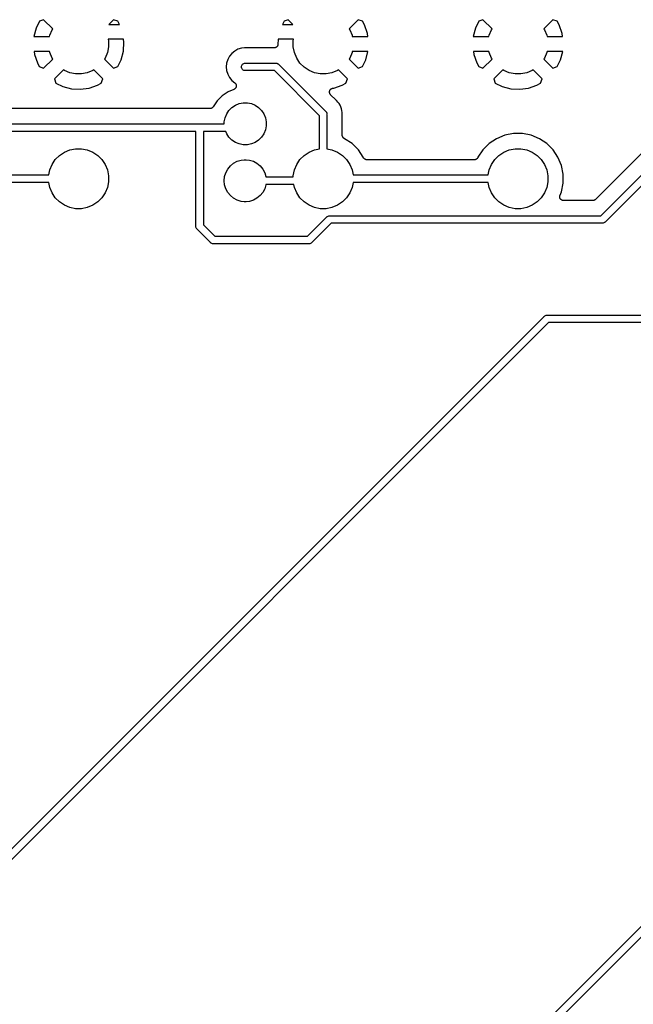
# Model space of a CAD drawing. Extents: x 3.01 to 9.03, y -6.32 to -2.47.
# Tile 12 of 25: x 6.44 to 7.24, y -5.04 to -3.74. Entities that reach past the tile are written whole.
import ezdxf

# ---------------------------------------------------------------- set-up
doc = ezdxf.new("R2010")
doc.units = 0
doc.header["$MEASUREMENT"] = 0
doc.layers.add('BLACK', color=7, linetype='CONTINUOUS')

msp = doc.modelspace()

# ---------------------------------------------------------------- linework, layer by layer
at = {"layer": 'BLACK', "linetype": 'CONTINUOUS'}
for p, q in [((6.4644, -3.74515), (6.45996, -3.75429)), ((6.46992, -3.74315), (6.4644, -3.74515)), ((6.48186, -3.75509), (6.46992, -3.74315)), ((6.56189, -3.74315), (6.55579, -3.74926)), ((6.55579, -3.74926), (6.56968, -3.74926)), ((6.56751, -3.74519), (6.56189, -3.74315)), ((6.56968, -3.74926), (6.56751, -3.74519)), ((6.78598, -3.74515), (6.78398, -3.74926)), ((6.78398, -3.74926), (6.79759, -3.74926)), ((6.79149, -3.74315), (6.78598, -3.74515)), ((6.79759, -3.74926), (6.79149, -3.74315)), ((6.88347, -3.74315), (6.87153, -3.75509)), ((6.88909, -3.74519), (6.88347, -3.74315)), ((6.89166, -3.75), (6.88909, -3.74519)), ((6.89551, -3.76114), (6.89166, -3.75)), ((7.04188, -3.74515), (7.03744, -3.75429)), ((7.0474, -3.74315), (7.04188, -3.74515)), ((7.05934, -3.75509), (7.0474, -3.74315)), ((7.13937, -3.74315), (7.12743, -3.75509)), ((7.14499, -3.74519), (7.13937, -3.74315)), ((7.14756, -3.75), (7.14499, -3.74519)), ((7.15141, -3.76114), (7.14756, -3.75)), ((6.45996, -3.75429), (6.45711, -3.76516)), ((6.45711, -3.76516), (6.47772, -3.76516)), ((6.47772, -3.76516), (6.47805, -3.76352)), ((6.47805, -3.76352), (6.48102, -3.75635)), ((6.48102, -3.75635), (6.48186, -3.75509)), ((6.87153, -3.75509), (6.87237, -3.75635)), ((6.87237, -3.75635), (6.87534, -3.76352)), ((6.87534, -3.76352), (6.87566, -3.76516)), ((6.87566, -3.76516), (6.89606, -3.76516)), ((6.89606, -3.76516), (6.89551, -3.76114)), ((7.03744, -3.75429), (7.03459, -3.76516)), ((7.03459, -3.76516), (7.0552, -3.76516)), ((7.0552, -3.76516), (7.05553, -3.76352)), ((7.05553, -3.76352), (7.0585, -3.75635)), ((7.0585, -3.75635), (7.05934, -3.75509)), ((7.12743, -3.75509), (7.12828, -3.75635)), ((7.12828, -3.75635), (7.13124, -3.76352)), ((7.13124, -3.76352), (7.13157, -3.76516)), ((7.13157, -3.76516), (7.15196, -3.76516)), ((7.15196, -3.76516), (7.15141, -3.76114)), ((6.55484, -3.76894), (6.55528, -3.77112)), ((6.575, -3.76894), (6.55484, -3.76894)), ((6.55528, -3.77112), (6.55528, -3.77888)), ((6.57482, -3.7844), (6.57552, -3.77273)), ((6.57552, -3.77273), (6.575, -3.76894)), ((6.77671, -3.77858), (6.7765, -3.77882)), ((6.77693, -3.77834), (6.77671, -3.77858)), ((6.77702, -3.7782), (6.77693, -3.77834)), ((6.77712, -3.77807), (6.77702, -3.7782)), ((6.77728, -3.77779), (6.77712, -3.77807)), ((6.77745, -3.77752), (6.77728, -3.77779)), ((6.77751, -3.77736), (6.77745, -3.77752)), ((6.77759, -3.77721), (6.77751, -3.77736)), ((6.77768, -3.77691), (6.77759, -3.77721)), ((6.7778, -3.77661), (6.77768, -3.77691)), ((6.77783, -3.77644), (6.7778, -3.77661)), ((6.77788, -3.77628), (6.77783, -3.77644)), ((6.77791, -3.77596), (6.77788, -3.77628)), ((6.77796, -3.77565), (6.77791, -3.77596)), ((6.77797, -3.77558), (6.77796, -3.77565)), ((6.77837, -3.76894), (6.77797, -3.77558)), ((6.79854, -3.76894), (6.77837, -3.76894)), ((6.79811, -3.77112), (6.79854, -3.76894)), ((6.79811, -3.77888), (6.79811, -3.77112)), ((6.45733, -3.78484), (6.45788, -3.78886)), ((6.47772, -3.78484), (6.45733, -3.78484)), ((6.45788, -3.78886), (6.46173, -3.8)), ((6.47805, -3.78648), (6.47772, -3.78484)), ((6.48102, -3.79365), (6.47805, -3.78648)), ((6.55376, -3.78648), (6.55079, -3.79365)), ((6.55528, -3.77888), (6.55376, -3.78648)), ((6.57185, -3.79571), (6.57482, -3.7844)), ((6.71418, -3.79128), (6.71186, -3.79561)), ((6.71729, -3.78749), (6.71418, -3.79128)), ((6.72109, -3.78438), (6.71729, -3.78749)), ((6.72542, -3.78206), (6.72109, -3.78438)), ((6.73011, -3.78064), (6.72542, -3.78206)), ((6.73378, -3.78028), (6.73011, -3.78064)), ((6.77298, -3.78028), (6.73378, -3.78028)), ((6.7733, -3.78024), (6.77298, -3.78028)), ((6.77362, -3.78023), (6.7733, -3.78024)), ((6.77378, -3.7802), (6.77362, -3.78023)), ((6.77395, -3.78018), (6.77378, -3.7802)), ((6.77426, -3.78009), (6.77395, -3.78018)), ((6.77457, -3.78002), (6.77426, -3.78009)), ((6.77472, -3.77995), (6.77457, -3.78002)), ((6.77488, -3.7799), (6.77472, -3.77995)), ((6.77517, -3.77975), (6.77488, -3.7799)), ((6.77546, -3.77962), (6.77517, -3.77975)), ((6.7756, -3.77952), (6.77546, -3.77962)), ((6.77574, -3.77944), (6.7756, -3.77952)), ((6.77599, -3.77924), (6.77574, -3.77944)), ((6.77625, -3.77905), (6.77599, -3.77924)), ((6.77637, -3.77893), (6.77625, -3.77905)), ((6.7765, -3.77882), (6.77637, -3.77893)), ((6.79962, -3.78648), (6.79811, -3.77888)), ((6.80259, -3.79365), (6.79962, -3.78648)), ((6.87534, -3.78648), (6.87237, -3.79365)), ((6.87566, -3.78484), (6.87534, -3.78648)), ((6.89628, -3.78484), (6.87566, -3.78484)), ((6.89343, -3.79571), (6.89628, -3.78484)), ((7.03481, -3.78484), (7.03536, -3.78886)), ((7.0552, -3.78484), (7.03481, -3.78484)), ((7.03536, -3.78886), (7.03921, -3.8)), ((7.05553, -3.78648), (7.0552, -3.78484)), ((7.0585, -3.79365), (7.05553, -3.78648)), ((7.13124, -3.78648), (7.12828, -3.79365)), ((7.13157, -3.78484), (7.13124, -3.78648)), ((7.15218, -3.78484), (7.13157, -3.78484)), ((7.14933, -3.79571), (7.15218, -3.78484)), ((6.46173, -3.8), (6.4643, -3.80481)), ((6.46992, -3.80685), (6.48186, -3.79491)), ((6.48186, -3.79491), (6.48102, -3.79365)), ((6.55079, -3.79365), (6.54995, -3.79491)), ((6.54995, -3.79491), (6.56189, -3.80685)), ((6.56741, -3.80485), (6.57185, -3.79571)), ((6.71044, -3.80031), (6.70996, -3.8052)), ((6.71186, -3.79561), (6.71044, -3.80031)), ((6.73005, -3.8052), (6.73015, -3.80423)), ((6.73015, -3.80423), (6.73043, -3.8033)), ((6.73043, -3.8033), (6.73089, -3.80245)), ((6.73089, -3.80245), (6.7315, -3.8017)), ((6.7315, -3.8017), (6.73225, -3.80109)), ((6.73225, -3.80109), (6.73311, -3.80063)), ((6.73311, -3.80063), (6.73404, -3.80035)), ((6.73404, -3.80035), (6.73476, -3.80028)), ((6.73476, -3.80028), (6.77511, -3.80028)), ((6.77511, -3.80028), (6.77535, -3.80025)), ((6.77535, -3.80025), (6.7756, -3.80028)), ((6.7756, -3.80028), (6.7756, -3.80028)), ((6.7756, -3.80028), (6.77605, -3.80032)), ((6.77605, -3.80032), (6.77632, -3.80035)), ((6.77632, -3.80035), (6.77632, -3.80035)), ((6.77632, -3.80035), (6.77632, -3.80035)), ((6.77632, -3.80035), (6.77708, -3.80058)), ((6.77708, -3.80058), (6.77725, -3.80063)), ((6.77725, -3.80063), (6.77725, -3.80063)), ((6.77725, -3.80063), (6.77725, -3.80063)), ((6.77725, -3.80063), (6.77786, -3.80096)), ((6.77786, -3.80096), (6.7781, -3.80108)), ((6.7781, -3.80108), (6.7781, -3.80109)), ((6.7781, -3.80109), (6.7781, -3.80109)), ((6.7781, -3.80109), (6.77848, -3.8014)), ((6.77848, -3.8014), (6.77866, -3.80155)), ((6.77866, -3.80155), (6.77866, -3.80155)), ((6.77866, -3.80155), (6.77885, -3.8017)), ((6.77885, -3.8017), (6.779, -3.80189)), ((6.779, -3.80189), (6.84079, -3.86366)), ((6.8069, -3.8001), (6.80259, -3.79365)), ((6.81238, -3.80558), (6.8069, -3.8001)), ((6.87237, -3.79365), (6.87153, -3.79491)), ((6.87153, -3.79491), (6.88347, -3.80685)), ((6.88898, -3.80485), (6.89343, -3.79571)), ((7.03921, -3.8), (7.04178, -3.80481)), ((7.0474, -3.80685), (7.05934, -3.79491)), ((7.05934, -3.79491), (7.0585, -3.79365)), ((7.12828, -3.79365), (7.12743, -3.79491)), ((7.12743, -3.79491), (7.13937, -3.80685)), ((7.14489, -3.80485), (7.14933, -3.79571)), ((6.4643, -3.80481), (6.46992, -3.80685)), ((6.496, -3.80905), (6.48406, -3.82099)), ((6.49726, -3.80989), (6.496, -3.80905)), ((6.50442, -3.81286), (6.49726, -3.80989)), ((6.51203, -3.81437), (6.50442, -3.81286)), ((6.51978, -3.81437), (6.51203, -3.81437)), ((6.52739, -3.81286), (6.51978, -3.81437)), ((6.53455, -3.80989), (6.52739, -3.81286)), ((6.53581, -3.80905), (6.53455, -3.80989)), ((6.54775, -3.82099), (6.53581, -3.80905)), ((6.56189, -3.80685), (6.56741, -3.80485)), ((6.70996, -3.8052), (6.71044, -3.81008)), ((6.71044, -3.81008), (6.71186, -3.81478)), ((6.71186, -3.81478), (6.71418, -3.81911)), ((6.73015, -3.80616), (6.73005, -3.8052)), ((6.73043, -3.80709), (6.73015, -3.80616)), ((6.73089, -3.80794), (6.73043, -3.80709)), ((6.7315, -3.80869), (6.73089, -3.80794)), ((6.73225, -3.80931), (6.7315, -3.80869)), ((6.73311, -3.80977), (6.73225, -3.80931)), ((6.73404, -3.81005), (6.73311, -3.80977)), ((6.73476, -3.81012), (6.73404, -3.81005)), ((6.77332, -3.81012), (6.73476, -3.81012)), ((6.83256, -3.86935), (6.77332, -3.81012)), ((6.81883, -3.80989), (6.81238, -3.80558)), ((6.826, -3.81286), (6.81883, -3.80989)), ((6.8336, -3.81437), (6.826, -3.81286)), ((6.84136, -3.81437), (6.8336, -3.81437)), ((6.84896, -3.81286), (6.84136, -3.81437)), ((6.85613, -3.80989), (6.84896, -3.81286)), ((6.85739, -3.80905), (6.85613, -3.80989)), ((6.86933, -3.82099), (6.85739, -3.80905)), ((6.88347, -3.80685), (6.88898, -3.80485)), ((7.04178, -3.80481), (7.0474, -3.80685)), ((7.07348, -3.80905), (7.06154, -3.82099)), ((7.07474, -3.80989), (7.07348, -3.80905)), ((7.0819, -3.81286), (7.07474, -3.80989)), ((7.08951, -3.81437), (7.0819, -3.81286)), ((7.09726, -3.81437), (7.08951, -3.81437)), ((7.10487, -3.81286), (7.09726, -3.81437)), ((7.11203, -3.80989), (7.10487, -3.81286)), ((7.11329, -3.80905), (7.11203, -3.80989)), ((7.12523, -3.82099), (7.11329, -3.80905)), ((7.13937, -3.80685), (7.14489, -3.80485)), ((6.48406, -3.82099), (6.48606, -3.8265)), ((6.48606, -3.8265), (6.49519, -3.83095)), ((6.52976, -3.83303), (6.54091, -3.82917)), ((6.54091, -3.82917), (6.54572, -3.82661)), ((6.54572, -3.82661), (6.54775, -3.82099)), ((6.71418, -3.81911), (6.71729, -3.8229)), ((6.71729, -3.8229), (6.72133, -3.82622)), ((6.72133, -3.82622), (6.72139, -3.82626)), ((6.72139, -3.82626), (6.72155, -3.82643)), ((6.72155, -3.82643), (6.72173, -3.82658)), ((6.72173, -3.82658), (6.72189, -3.82678)), ((6.72189, -3.82678), (6.72207, -3.82696)), ((6.72207, -3.82696), (6.72219, -3.82716)), ((6.72219, -3.82716), (6.72234, -3.82734)), ((6.72234, -3.82734), (6.72246, -3.82757)), ((6.72246, -3.82757), (6.7226, -3.82778)), ((6.7226, -3.82778), (6.72269, -3.828)), ((6.72269, -3.828), (6.72279, -3.8282)), ((6.72279, -3.8282), (6.72287, -3.82845)), ((6.72287, -3.82845), (6.72296, -3.82869)), ((6.72296, -3.82869), (6.72301, -3.82892)), ((6.72301, -3.82892), (6.72307, -3.82914)), ((6.72307, -3.82914), (6.72309, -3.82939)), ((6.72309, -3.82939), (6.72314, -3.82965)), ((6.72314, -3.83037), (6.72313, -3.83062)), ((6.72314, -3.82965), (6.72314, -3.82988)), ((6.72314, -3.82988), (6.72316, -3.83011)), ((6.72316, -3.83011), (6.72314, -3.83037)), ((6.85134, -3.83303), (6.86248, -3.82917)), ((6.86248, -3.82917), (6.86729, -3.82661)), ((6.86729, -3.82661), (6.86933, -3.82099)), ((7.06154, -3.82099), (7.06354, -3.8265)), ((7.06354, -3.8265), (7.07267, -3.83095)), ((7.10725, -3.83303), (7.11839, -3.82917)), ((7.11839, -3.82917), (7.1232, -3.82661)), ((7.1232, -3.82661), (7.12523, -3.82099)), ((6.49519, -3.83095), (6.5065, -3.83391)), ((6.5065, -3.83391), (6.51818, -3.83461)), ((6.51818, -3.83461), (6.52976, -3.83303)), ((6.70468, -3.84306), (6.69806, -3.84968)), ((6.71247, -3.83785), (6.70468, -3.84306)), ((6.72007, -3.8347), (6.71247, -3.83785)), ((6.72028, -3.8346), (6.72007, -3.8347)), ((6.7205, -3.83451), (6.72028, -3.8346)), ((6.72071, -3.83437), (6.7205, -3.83451)), ((6.72094, -3.83425), (6.72071, -3.83437)), ((6.72112, -3.8341), (6.72094, -3.83425)), ((6.72131, -3.83397), (6.72112, -3.8341)), ((6.72149, -3.83379), (6.72131, -3.83397)), ((6.72169, -3.83363), (6.72149, -3.83379)), ((6.72184, -3.83345), (6.72169, -3.83363)), ((6.722, -3.83328), (6.72184, -3.83345)), ((6.72215, -3.83307), (6.722, -3.83328)), ((6.72231, -3.83287), (6.72215, -3.83307)), ((6.72242, -3.83267), (6.72231, -3.83287)), ((6.72255, -3.83248), (6.72242, -3.83267)), ((6.72265, -3.83224), (6.72255, -3.83248)), ((6.72277, -3.83201), (6.72265, -3.83224)), ((6.72284, -3.83179), (6.72277, -3.83201)), ((6.72293, -3.83158), (6.72284, -3.83179)), ((6.72299, -3.83133), (6.72293, -3.83158)), ((6.72306, -3.83108), (6.72299, -3.83133)), ((6.72309, -3.83085), (6.72306, -3.83108)), ((6.72313, -3.83062), (6.72309, -3.83085)), ((6.84565, -3.83811), (6.84566, -3.83798)), ((6.84568, -3.83846), (6.84565, -3.83811)), ((6.84566, -3.83784), (6.84572, -3.83749)), ((6.84566, -3.83798), (6.84566, -3.83784)), ((6.84569, -3.83881), (6.84568, -3.83846)), ((6.84572, -3.83895), (6.84569, -3.83881)), ((6.84572, -3.83749), (6.84575, -3.83714)), ((6.84573, -3.83909), (6.84572, -3.83895)), ((6.84583, -3.83942), (6.84573, -3.83909)), ((6.84575, -3.83714), (6.8458, -3.83701)), ((6.8458, -3.83701), (6.84582, -3.83687)), ((6.84582, -3.83687), (6.84594, -3.83655)), ((6.84591, -3.83976), (6.84583, -3.83942)), ((6.84597, -3.83989), (6.84591, -3.83976)), ((6.84594, -3.83655), (6.84605, -3.83621)), ((6.84601, -3.84002), (6.84597, -3.83989)), ((6.84617, -3.84033), (6.84601, -3.84002)), ((6.84605, -3.83621), (6.84611, -3.83609)), ((6.84611, -3.83609), (6.84616, -3.83596)), ((6.84616, -3.83596), (6.84635, -3.83566)), ((6.84631, -3.84065), (6.84617, -3.84033)), ((6.84639, -3.84077), (6.84631, -3.84065)), ((6.84635, -3.83566), (6.84651, -3.83536)), ((6.84646, -3.84089), (6.84639, -3.84077)), ((6.84667, -3.84116), (6.84646, -3.84089)), ((6.84651, -3.83536), (6.8466, -3.83525)), ((6.8466, -3.83525), (6.84668, -3.83513)), ((6.84688, -3.84145), (6.84667, -3.84116)), ((6.84668, -3.83513), (6.84692, -3.83487)), ((6.84698, -3.84154), (6.84688, -3.84145)), ((6.84692, -3.83487), (6.84714, -3.83461)), ((6.84707, -3.84165), (6.84698, -3.84154)), ((6.84711, -3.8417), (6.84707, -3.84165)), ((6.85406, -3.84865), (6.84711, -3.8417)), ((6.84714, -3.83461), (6.84725, -3.83452)), ((6.84725, -3.83452), (6.84734, -3.83442)), ((6.84734, -3.83442), (6.84763, -3.83421)), ((6.84763, -3.83421), (6.8479, -3.83399)), ((6.8479, -3.83399), (6.84802, -3.83393)), ((6.84802, -3.83393), (6.84813, -3.83385)), ((6.84813, -3.83385), (6.84845, -3.8337)), ((6.84845, -3.8337), (6.84876, -3.83354)), ((6.84876, -3.83354), (6.84889, -3.8335)), ((6.84889, -3.8335), (6.84902, -3.83344)), ((6.84902, -3.83344), (6.84936, -3.83336)), ((6.84936, -3.83336), (6.84969, -3.83326)), ((6.84969, -3.83326), (6.84983, -3.83325)), ((6.84983, -3.83325), (6.84997, -3.83321)), ((6.84997, -3.83321), (6.85134, -3.83303)), ((7.07267, -3.83095), (7.08398, -3.83391)), ((7.08398, -3.83391), (7.09566, -3.83461)), ((7.09566, -3.83461), (7.10725, -3.83303)), ((6.69806, -3.84968), (6.6926, -3.85786)), ((6.71743, -3.85859), (6.72195, -3.85558)), ((6.72195, -3.85558), (6.72696, -3.8535)), ((6.72696, -3.8535), (6.73229, -3.85244)), ((6.73229, -3.85244), (6.73771, -3.85244)), ((6.73771, -3.85244), (6.74304, -3.8535)), ((6.74304, -3.8535), (6.74805, -3.85558)), ((6.74805, -3.85558), (6.75257, -3.85859)), ((6.85423, -3.84878), (6.85406, -3.84865)), ((6.85437, -3.84893), (6.85423, -3.84878)), ((6.85443, -3.84898), (6.85437, -3.84893)), ((6.85519, -3.8496), (6.85443, -3.84898)), ((6.85662, -3.85135), (6.85519, -3.8496)), ((6.85663, -3.85136), (6.85662, -3.85135)), ((6.8583, -3.8534), (6.85663, -3.85136)), ((6.85951, -3.85565), (6.8583, -3.8534)), ((6.86062, -3.85773), (6.85951, -3.85565)), ((6.85951, -3.85565), (6.85951, -3.85565)), ((6.67353, -3.86008), (6.18322, -3.86008)), ((6.67374, -3.86006), (6.67353, -3.86008)), ((6.67395, -3.86006), (6.67374, -3.86006)), ((6.67402, -3.86005), (6.67395, -3.86006)), ((6.675, -3.85996), (6.67402, -3.86005)), ((6.67598, -3.86005), (6.675, -3.85996)), ((6.67619, -3.86005), (6.67598, -3.86005)), ((6.6764, -3.86008), (6.67619, -3.86005)), ((6.67647, -3.86008), (6.6764, -3.86008)), ((6.68844, -3.86008), (6.67647, -3.86008)), ((6.6889, -3.86003), (6.68844, -3.86008)), ((6.68936, -3.85999), (6.6889, -3.86003)), ((6.68939, -3.85999), (6.68936, -3.85999)), ((6.68941, -3.85998), (6.68939, -3.85999)), ((6.68986, -3.85985), (6.68941, -3.85998)), ((6.6903, -3.85972), (6.68986, -3.85985)), ((6.69032, -3.85971), (6.6903, -3.85972)), ((6.69034, -3.8597), (6.69032, -3.85971)), ((6.69076, -3.85948), (6.69034, -3.8597)), ((6.69117, -3.85927), (6.69076, -3.85948)), ((6.69119, -3.85925), (6.69117, -3.85927)), ((6.69121, -3.85924), (6.69119, -3.85925)), ((6.69157, -3.85895), (6.69121, -3.85924)), ((6.69193, -3.85866), (6.69157, -3.85895)), ((6.69194, -3.85864), (6.69193, -3.85866)), ((6.69196, -3.85863), (6.69194, -3.85864)), ((6.69226, -3.85827), (6.69196, -3.85863)), ((6.69256, -3.85791), (6.69226, -3.85827)), ((6.69258, -3.85788), (6.69256, -3.85791)), ((6.69259, -3.85787), (6.69258, -3.85787)), ((6.69258, -3.85787), (6.69258, -3.85788)), ((6.6926, -3.85786), (6.69259, -3.85787)), ((6.7085, -3.87196), (6.71058, -3.86695)), ((6.71058, -3.86695), (6.71359, -3.86243)), ((6.71359, -3.86243), (6.71743, -3.85859)), ((6.75257, -3.85859), (6.75641, -3.86243)), ((6.75641, -3.86243), (6.75942, -3.86695)), ((6.75942, -3.86695), (6.7615, -3.87196)), ((6.84079, -3.86366), (6.84098, -3.86381)), ((6.84098, -3.86381), (6.8412, -3.86408)), ((6.8412, -3.86408), (6.84159, -3.86456)), ((6.84159, -3.86456), (6.84159, -3.86456)), ((6.84159, -3.86456), (6.84159, -3.86456)), ((6.84159, -3.86456), (6.84182, -3.86498)), ((6.84182, -3.86498), (6.84205, -3.86542)), ((6.84205, -3.86542), (6.84205, -3.86542)), ((6.84205, -3.86542), (6.84205, -3.86542)), ((6.84205, -3.86542), (6.84222, -3.86599)), ((6.84222, -3.86599), (6.84233, -3.86635)), ((6.84233, -3.86635), (6.84233, -3.86635)), ((6.84233, -3.86635), (6.84233, -3.86635)), ((6.84233, -3.86635), (6.8424, -3.86702)), ((6.8424, -3.86702), (6.84243, -3.86731)), ((6.84243, -3.86731), (6.8424, -3.86755)), ((6.8424, -3.86755), (6.8424, -3.913)), ((6.86136, -3.86019), (6.86062, -3.85773)), ((6.86204, -3.86242), (6.86136, -3.86019)), ((6.86136, -3.86019), (6.86136, -3.86019)), ((6.86136, -3.86019), (6.86136, -3.86019)), ((6.86231, -3.86516), (6.86204, -3.86242)), ((6.86252, -3.86731), (6.86231, -3.86516)), ((6.86231, -3.86516), (6.86231, -3.86516)), ((6.8624, -3.86871), (6.86243, -3.8685)), ((6.8624, -3.86878), (6.8624, -3.86871)), ((6.8624, -3.89489), (6.8624, -3.86878)), ((6.86243, -3.86829), (6.86252, -3.86731)), ((6.86243, -3.8685), (6.86243, -3.86829)), ((6.16712, -3.88008), (6.67476, -3.88008)), ((6.67476, -3.88008), (6.675, -3.88005)), ((6.675, -3.88005), (6.67524, -3.88008)), ((6.67524, -3.88008), (6.70744, -3.88008)), ((6.70744, -3.87729), (6.7085, -3.87196)), ((6.70744, -3.88008), (6.70744, -3.87729)), ((6.7615, -3.87196), (6.76256, -3.87729)), ((6.76256, -3.87729), (6.76256, -3.88271)), ((6.83256, -3.913), (6.83256, -3.86935)), ((6.67008, -3.88992), (6.16712, -3.88992)), ((6.67008, -4.01476), (6.67008, -3.88992)), ((6.70928, -3.88992), (6.67992, -3.88992)), ((6.67992, -3.88992), (6.67992, -4.01296)), ((6.71058, -3.89305), (6.70928, -3.88992)), ((6.71359, -3.89757), (6.71058, -3.89305)), ((6.75942, -3.89305), (6.75641, -3.89757)), ((6.7615, -3.88804), (6.75942, -3.89305)), ((6.76256, -3.88271), (6.7615, -3.88804)), ((6.86245, -3.89535), (6.8624, -3.89489)), ((7.07607, -3.89508), (7.06526, -3.89955)), ((7.08754, -3.8928), (7.07607, -3.89508)), ((7.09923, -3.8928), (7.08754, -3.8928)), ((7.1107, -3.89508), (7.09923, -3.8928)), ((7.12151, -3.89955), (7.1107, -3.89508)), ((6.71743, -3.90141), (6.71359, -3.89757)), ((6.72195, -3.90442), (6.71743, -3.90141)), ((6.72696, -3.9065), (6.72195, -3.90442)), ((6.73229, -3.90756), (6.72696, -3.9065)), ((6.73771, -3.90756), (6.73229, -3.90756)), ((6.74304, -3.9065), (6.73771, -3.90756)), ((6.74805, -3.90442), (6.74304, -3.9065)), ((6.75257, -3.90141), (6.74805, -3.90442)), ((6.75641, -3.89757), (6.75257, -3.90141)), ((6.86249, -3.89581), (6.86245, -3.89535)), ((6.86249, -3.89583), (6.86249, -3.89581)), ((6.8625, -3.89586), (6.86249, -3.89583)), ((6.86263, -3.8963), (6.8625, -3.89586)), ((6.86276, -3.89675), (6.86263, -3.8963)), ((6.86277, -3.89677), (6.86276, -3.89675)), ((6.86278, -3.89679), (6.86277, -3.89677)), ((6.863, -3.8972), (6.86278, -3.89679)), ((6.86321, -3.89762), (6.863, -3.8972)), ((6.86323, -3.89763), (6.86321, -3.89762)), ((6.86324, -3.89765), (6.86323, -3.89763)), ((6.86353, -3.89802), (6.86324, -3.89765)), ((6.86382, -3.89838), (6.86353, -3.89802)), ((6.86384, -3.89839), (6.86382, -3.89838)), ((6.86385, -3.89841), (6.86384, -3.89839)), ((6.86421, -3.89871), (6.86385, -3.89841)), ((6.86457, -3.89901), (6.86421, -3.89871)), ((6.86459, -3.89902), (6.86457, -3.89901)), ((6.86461, -3.89903), (6.86459, -3.89902)), ((6.86502, -3.89925), (6.86461, -3.89903)), ((6.86542, -3.89948), (6.86502, -3.89925)), ((6.86546, -3.89949), (6.86542, -3.89948)), ((6.86547, -3.8995), (6.86546, -3.89949)), ((6.86546, -3.89949), (6.86546, -3.89949)), ((6.86549, -3.8995), (6.86547, -3.8995)), ((6.8656, -3.89955), (6.86549, -3.8995)), ((6.87533, -3.90605), (6.8656, -3.89955)), ((6.8836, -3.91432), (6.87533, -3.90605)), ((7.05554, -3.90605), (7.04727, -3.91432)), ((7.06526, -3.89955), (7.05554, -3.90605)), ((7.13123, -3.90605), (7.12151, -3.89955)), ((7.1395, -3.91432), (7.13123, -3.90605)), ((6.49081, -3.92158), (6.49726, -3.91728)), ((6.49726, -3.91728), (6.50442, -3.91431)), ((6.50442, -3.91431), (6.51203, -3.9128)), ((6.51203, -3.9128), (6.51978, -3.9128)), ((6.51978, -3.9128), (6.52739, -3.91431)), ((6.52739, -3.91431), (6.53455, -3.91728)), ((6.53455, -3.91728), (6.541, -3.92158)), ((6.81238, -3.92158), (6.81883, -3.91728)), ((6.81883, -3.91728), (6.826, -3.91431)), ((6.826, -3.91431), (6.83256, -3.913)), ((6.8424, -3.913), (6.84896, -3.91431)), ((6.84896, -3.91431), (6.85613, -3.91728)), ((6.85613, -3.91728), (6.86258, -3.92158)), ((6.89009, -3.92404), (6.8836, -3.91432)), ((7.04727, -3.91432), (7.04077, -3.92404)), ((7.06829, -3.92158), (7.07474, -3.91728)), ((7.07474, -3.91728), (7.0819, -3.91431)), ((7.0819, -3.91431), (7.08951, -3.9128)), ((7.08951, -3.9128), (7.09726, -3.9128)), ((7.09726, -3.9128), (7.10487, -3.91431)), ((7.10487, -3.91431), (7.11203, -3.91728)), ((7.11203, -3.91728), (7.11848, -3.92158)), ((7.146, -3.92404), (7.1395, -3.91432)), ((7.26182, -3.91294), (7.19539, -3.97936)), ((7.20221, -4.00083), (7.28734, -3.9157)), ((6.47805, -3.94068), (6.48102, -3.93352)), ((6.48102, -3.93352), (6.48532, -3.92707)), ((6.48532, -3.92707), (6.49081, -3.92158)), ((6.541, -3.92158), (6.54649, -3.92707)), ((6.54649, -3.92707), (6.55079, -3.93352)), ((6.55079, -3.93352), (6.55376, -3.94068)), ((6.71542, -3.93522), (6.71961, -3.93178)), ((6.71961, -3.93178), (6.7244, -3.92922)), ((6.7244, -3.92922), (6.7296, -3.92764)), ((6.7296, -3.92764), (6.73365, -3.92724)), ((6.73365, -3.92724), (6.73635, -3.92724)), ((6.73635, -3.92724), (6.7404, -3.92764)), ((6.7404, -3.92764), (6.7456, -3.92922)), ((6.7456, -3.92922), (6.75039, -3.93178)), ((6.75039, -3.93178), (6.75458, -3.93522)), ((6.79962, -3.94068), (6.80259, -3.93352)), ((6.80259, -3.93352), (6.8069, -3.92707)), ((6.8069, -3.92707), (6.81238, -3.92158)), ((6.86258, -3.92158), (6.86806, -3.92707)), ((6.86806, -3.92707), (6.87237, -3.93352)), ((6.87237, -3.93352), (6.87534, -3.94068)), ((6.89014, -3.92416), (6.89009, -3.92404)), ((6.89036, -3.92457), (6.89014, -3.92416)), ((6.89058, -3.92498), (6.89036, -3.92457)), ((6.89059, -3.925), (6.89058, -3.92498)), ((6.8906, -3.92502), (6.89059, -3.925)), ((6.89089, -3.92538), (6.8906, -3.92502)), ((6.89119, -3.92574), (6.89089, -3.92538)), ((6.8912, -3.92576), (6.89119, -3.92574)), ((6.89122, -3.92577), (6.8912, -3.92576)), ((6.89158, -3.92607), (6.89122, -3.92577)), ((6.89194, -3.92637), (6.89158, -3.92607)), ((6.89195, -3.92638), (6.89194, -3.92637)), ((6.89197, -3.92639), (6.89195, -3.92638)), ((6.89238, -3.92662), (6.89197, -3.92639)), ((6.89279, -3.92684), (6.89238, -3.92662)), ((6.89281, -3.92685), (6.89279, -3.92684)), ((6.89283, -3.92686), (6.89281, -3.92685)), ((6.89328, -3.92699), (6.89283, -3.92686)), ((6.89372, -3.92713), (6.89328, -3.92699)), ((6.89374, -3.92714), (6.89372, -3.92713)), ((6.89376, -3.92714), (6.89374, -3.92714)), ((6.89423, -3.92719), (6.89376, -3.92714)), ((6.89469, -3.92724), (6.89423, -3.92719)), ((6.89473, -3.92724), (6.89469, -3.92724)), ((6.89474, -3.92724), (6.89473, -3.92724)), ((6.89473, -3.92724), (6.89473, -3.92724)), ((6.89476, -3.92724), (6.89474, -3.92724)), ((7.03611, -3.92724), (6.89476, -3.92724)), ((7.03657, -3.9272), (7.03611, -3.92724)), ((7.03703, -3.92716), (7.03657, -3.9272)), ((7.03706, -3.92715), (7.03703, -3.92716)), ((7.03708, -3.92715), (7.03706, -3.92715)), ((7.03752, -3.92701), (7.03708, -3.92715)), ((7.03797, -3.92688), (7.03752, -3.92701)), ((7.03799, -3.92687), (7.03797, -3.92688)), ((7.03801, -3.92687), (7.03799, -3.92687)), ((7.03842, -3.92665), (7.03801, -3.92687)), ((7.03884, -3.92643), (7.03842, -3.92665)), ((7.03885, -3.92642), (7.03884, -3.92643)), ((7.03887, -3.92641), (7.03885, -3.92642)), ((7.03924, -3.92611), (7.03887, -3.92641)), ((7.0396, -3.92582), (7.03924, -3.92611)), ((7.03961, -3.92581), (7.0396, -3.92582)), ((7.03963, -3.92579), (7.03961, -3.92581)), ((7.03993, -3.92543), (7.03963, -3.92579)), ((7.04023, -3.92508), (7.03993, -3.92543)), ((7.04024, -3.92506), (7.04023, -3.92508)), ((7.04025, -3.92504), (7.04024, -3.92506)), ((7.04047, -3.92463), (7.04025, -3.92504)), ((7.0407, -3.92422), (7.04047, -3.92463)), ((7.04071, -3.92418), (7.0407, -3.92422)), ((7.04072, -3.92418), (7.04071, -3.92418)), ((7.04073, -3.92416), (7.04072, -3.92418)), ((7.04072, -3.92418), (7.04072, -3.92418)), ((7.04077, -3.92404), (7.04073, -3.92416)), ((7.05553, -3.94068), (7.0585, -3.93352)), ((7.0585, -3.93352), (7.06281, -3.92707)), ((7.06281, -3.92707), (7.06829, -3.92158)), ((7.11848, -3.92158), (7.12397, -3.92707)), ((7.12397, -3.92707), (7.12828, -3.93352)), ((7.12828, -3.93352), (7.13124, -3.94068)), ((7.15047, -3.93485), (7.146, -3.92404)), ((7.2943, -3.92266), (7.2079, -4.00906)), ((6.47674, -3.94724), (6.47805, -3.94068)), ((6.55376, -3.94068), (6.55528, -3.94829)), ((6.70784, -3.9494), (6.70942, -3.94421)), ((6.70942, -3.94421), (6.71197, -3.93942)), ((6.71197, -3.93942), (6.71542, -3.93522)), ((6.75458, -3.93522), (6.75803, -3.93942)), ((6.75803, -3.93942), (6.76058, -3.94421)), ((6.76058, -3.94421), (6.76216, -3.9494)), ((6.79811, -3.94829), (6.79962, -3.94068)), ((6.87534, -3.94068), (6.87664, -3.94724)), ((7.05422, -3.94724), (7.05553, -3.94068)), ((7.13124, -3.94068), (7.13276, -3.94829)), ((7.15276, -3.94632), (7.15047, -3.93485)), ((7.15276, -3.95801), (7.15276, -3.94632)), ((6.29916, -3.94724), (6.47674, -3.94724)), ((6.47674, -3.95709), (6.29916, -3.95709)), ((6.47805, -3.96365), (6.47674, -3.95709)), ((6.55528, -3.95604), (6.55376, -3.96365)), ((6.55528, -3.94829), (6.55528, -3.95604)), ((6.70731, -3.9548), (6.70784, -3.9494)), ((6.70784, -3.96021), (6.70731, -3.9548)), ((6.76216, -3.9494), (6.76221, -3.94988)), ((6.76221, -3.95972), (6.76216, -3.96021)), ((6.76221, -3.94988), (6.79811, -3.94988)), ((6.79884, -3.95972), (6.76221, -3.95972)), ((6.79811, -3.94988), (6.79811, -3.94829)), ((6.79962, -3.96365), (6.79884, -3.95972)), ((6.87664, -3.95709), (6.87534, -3.96365)), ((6.87664, -3.94724), (7.05422, -3.94724)), ((7.05422, -3.95709), (6.87664, -3.95709)), ((7.05553, -3.96365), (7.05422, -3.95709)), ((7.13276, -3.95604), (7.13124, -3.96365)), ((7.13276, -3.94829), (7.13276, -3.95604)), ((7.15047, -3.96948), (7.15276, -3.95801)), ((6.48102, -3.97081), (6.47805, -3.96365)), ((6.48532, -3.97726), (6.48102, -3.97081)), ((6.55079, -3.97081), (6.54649, -3.97726)), ((6.55376, -3.96365), (6.55079, -3.97081)), ((6.70942, -3.9654), (6.70784, -3.96021)), ((6.71197, -3.97019), (6.70942, -3.9654)), ((6.71542, -3.97438), (6.71197, -3.97019)), ((6.75803, -3.97019), (6.75458, -3.97438)), ((6.76058, -3.9654), (6.75803, -3.97019)), ((6.76216, -3.96021), (6.76058, -3.9654)), ((6.80259, -3.97081), (6.79962, -3.96365)), ((6.8069, -3.97726), (6.80259, -3.97081)), ((6.87237, -3.97081), (6.86806, -3.97726)), ((6.87534, -3.96365), (6.87237, -3.97081)), ((7.0585, -3.97081), (7.05553, -3.96365)), ((7.06281, -3.97726), (7.0585, -3.97081)), ((7.12828, -3.97081), (7.12397, -3.97726)), ((7.13124, -3.96365), (7.12828, -3.97081)), ((7.14864, -3.97391), (7.15047, -3.96948)), ((6.49081, -3.98275), (6.48532, -3.97726)), ((6.49726, -3.98705), (6.49081, -3.98275)), ((6.541, -3.98275), (6.53455, -3.98705)), ((6.54649, -3.97726), (6.541, -3.98275)), ((6.71961, -3.97783), (6.71542, -3.97438)), ((6.7244, -3.98039), (6.71961, -3.97783)), ((6.7296, -3.98196), (6.7244, -3.98039)), ((6.73365, -3.98236), (6.7296, -3.98196)), ((6.73635, -3.98236), (6.73365, -3.98236)), ((6.7404, -3.98196), (6.73635, -3.98236)), ((6.7456, -3.98039), (6.7404, -3.98196)), ((6.75039, -3.97783), (6.7456, -3.98039)), ((6.75458, -3.97438), (6.75039, -3.97783)), ((6.81238, -3.98275), (6.8069, -3.97726)), ((6.81883, -3.98705), (6.81238, -3.98275)), ((6.86258, -3.98275), (6.85613, -3.98705)), ((6.86806, -3.97726), (6.86258, -3.98275)), ((7.06829, -3.98275), (7.06281, -3.97726)), ((7.07474, -3.98705), (7.06829, -3.98275)), ((7.11848, -3.98275), (7.11203, -3.98705)), ((7.12397, -3.97726), (7.11848, -3.98275)), ((7.14826, -3.97579), (7.14831, -3.97532)), ((7.14826, -3.9758), (7.14826, -3.97579)), ((7.14826, -3.97582), (7.14826, -3.9758)), ((7.1483, -3.97629), (7.14826, -3.97582)), ((7.14835, -3.97676), (7.1483, -3.97629)), ((7.14831, -3.97532), (7.14836, -3.97485)), ((7.14835, -3.97678), (7.14835, -3.97676)), ((7.14835, -3.97679), (7.14835, -3.97678)), ((7.14849, -3.97724), (7.14835, -3.97679)), ((7.14836, -3.97482), (7.1485, -3.97437)), ((7.14836, -3.97483), (7.14836, -3.97482)), ((7.14836, -3.97485), (7.14836, -3.97483)), ((7.14862, -3.9777), (7.14849, -3.97724)), ((7.1485, -3.97437), (7.14864, -3.97391)), ((7.14863, -3.97771), (7.14862, -3.9777)), ((7.14863, -3.97772), (7.14863, -3.97771)), ((7.14885, -3.97814), (7.14863, -3.97772)), ((7.14907, -3.97856), (7.14885, -3.97814)), ((7.14908, -3.97857), (7.14907, -3.97856)), ((7.14909, -3.97859), (7.14908, -3.97857)), ((7.14939, -3.97895), (7.14909, -3.97859)), ((7.14969, -3.97933), (7.14939, -3.97895)), ((7.1497, -3.97933), (7.14969, -3.97933)), ((7.1497, -3.97934), (7.1497, -3.97933)), ((7.15007, -3.97965), (7.1497, -3.97934)), ((7.15043, -3.97995), (7.15007, -3.97965)), ((7.15045, -3.97996), (7.15043, -3.97995)), ((7.15046, -3.97997), (7.15045, -3.97996)), ((7.15087, -3.98019), (7.15046, -3.97997)), ((7.15129, -3.98042), (7.15087, -3.98019)), ((7.1513, -3.98043), (7.15129, -3.98042)), ((7.15131, -3.98043), (7.1513, -3.98043)), ((7.15176, -3.98057), (7.15131, -3.98043)), ((7.15222, -3.98072), (7.15176, -3.98057)), ((7.15223, -3.98072), (7.15222, -3.98072)), ((7.15224, -3.98072), (7.15223, -3.98072)), ((7.15271, -3.98077), (7.15224, -3.98072)), ((7.15319, -3.98083), (7.15271, -3.98077)), ((7.15321, -3.98083), (7.15319, -3.98083)), ((7.15322, -3.98083), (7.15321, -3.98083)), ((7.15321, -3.98083), (7.15321, -3.98083)), ((7.15326, -3.98083), (7.15322, -3.98083)), ((7.19186, -3.98083), (7.15326, -3.98083)), ((7.19232, -3.98078), (7.19186, -3.98083)), ((7.19278, -3.98074), (7.19232, -3.98078)), ((7.1928, -3.98073), (7.19278, -3.98074)), ((7.19283, -3.98073), (7.1928, -3.98073)), ((7.19327, -3.9806), (7.19283, -3.98073)), ((7.19372, -3.98047), (7.19327, -3.9806)), ((7.19374, -3.98046), (7.19372, -3.98047)), ((7.19376, -3.98045), (7.19374, -3.98046)), ((7.19417, -3.98023), (7.19376, -3.98045)), ((7.19458, -3.98002), (7.19417, -3.98023)), ((7.1946, -3.98), (7.19458, -3.98002)), ((7.19463, -3.97999), (7.1946, -3.98)), ((7.19498, -3.9797), (7.19463, -3.97999)), ((7.19534, -3.97941), (7.19498, -3.9797)), ((7.19538, -3.97938), (7.19534, -3.97941)), ((7.19539, -3.97936), (7.19538, -3.97937)), ((7.19538, -3.97937), (7.19538, -3.97937)), ((7.19538, -3.97937), (7.19538, -3.97938)), ((6.50442, -3.99002), (6.49726, -3.98705)), ((6.51203, -3.99154), (6.50442, -3.99002)), ((6.51978, -3.99154), (6.51203, -3.99154)), ((6.52739, -3.99002), (6.51978, -3.99154)), ((6.53455, -3.98705), (6.52739, -3.99002)), ((6.826, -3.99002), (6.81883, -3.98705)), ((6.8336, -3.99154), (6.826, -3.99002)), ((6.84136, -3.99154), (6.8336, -3.99154)), ((6.84896, -3.99002), (6.84136, -3.99154)), ((6.85613, -3.98705), (6.84896, -3.99002)), ((7.0819, -3.99002), (7.07474, -3.98705)), ((7.08951, -3.99154), (7.0819, -3.99002)), ((7.09726, -3.99154), (7.08951, -3.99154)), ((7.10487, -3.99002), (7.09726, -3.99154)), ((7.11203, -3.98705), (7.10487, -3.99002)), ((6.8167, -4.02783), (6.8421, -4.00244)), ((6.84779, -4.01067), (6.82239, -4.03606)), ((6.8421, -4.00244), (6.84225, -4.00225)), ((6.84225, -4.00225), (6.8426, -4.00196)), ((6.8426, -4.00196), (6.843, -4.00164)), ((6.843, -4.00164), (6.84386, -4.00118)), ((6.84386, -4.00118), (6.84478, -4.0009)), ((6.84478, -4.0009), (6.84551, -4.00083)), ((6.84551, -4.00083), (6.84575, -4.0008)), ((6.84551, -4.00083), (6.84551, -4.00083)), ((6.84575, -4.0008), (6.84599, -4.00083)), ((6.84599, -4.00083), (7.20221, -4.00083)), ((7.20401, -4.01067), (6.84779, -4.01067)), ((7.20425, -4.01069), (7.20401, -4.01067)), ((7.20449, -4.01067), (7.20425, -4.01069)), ((7.20522, -4.0106), (7.20449, -4.01067)), ((7.20449, -4.01067), (7.20449, -4.01067)), ((7.20614, -4.01032), (7.20522, -4.0106)), ((7.207, -4.00986), (7.20614, -4.01032)), ((7.20775, -4.00924), (7.207, -4.00986)), ((7.2079, -4.00906), (7.20775, -4.00924)), ((6.67005, -4.015), (6.67008, -4.01476)), ((6.67015, -4.01596), (6.67005, -4.015)), ((6.67043, -4.01689), (6.67015, -4.01596)), ((6.67089, -4.01775), (6.67043, -4.01689)), ((6.67135, -4.01831), (6.67089, -4.01775)), ((6.6715, -4.0185), (6.67135, -4.01831)), ((6.67169, -4.01865), (6.6715, -4.0185)), ((6.68911, -4.03607), (6.67169, -4.01865)), ((6.67992, -4.01296), (6.69479, -4.02783)), ((6.68926, -4.03625), (6.68911, -4.03607)), ((6.68945, -4.03641), (6.68926, -4.03625)), ((6.69001, -4.03687), (6.68945, -4.03641)), ((6.69086, -4.03732), (6.69001, -4.03687)), ((6.69179, -4.03761), (6.69086, -4.03732)), ((6.69479, -4.02783), (6.8167, -4.02783)), ((6.82063, -4.03732), (6.8197, -4.03761)), ((6.82149, -4.03687), (6.82063, -4.03732)), ((6.82224, -4.03625), (6.82149, -4.03687)), ((6.82239, -4.03606), (6.82224, -4.03625)), ((6.69251, -4.03768), (6.69179, -4.03761)), ((6.69276, -4.0377), (6.69251, -4.03768)), ((6.69251, -4.03768), (6.69251, -4.03768)), ((6.693, -4.03768), (6.69276, -4.0377)), ((6.8185, -4.03768), (6.693, -4.03768)), ((6.81874, -4.0377), (6.8185, -4.03768)), ((6.81898, -4.03768), (6.81874, -4.0377)), ((6.8197, -4.03761), (6.81898, -4.03768)), ((6.81898, -4.03768), (6.81898, -4.03768)), ((6.33741, -4.92339), (7.12773, -4.13307)), ((7.12773, -4.13307), (7.12788, -4.13288)), ((7.12788, -4.13288), (7.1282, -4.13262)), ((7.1282, -4.13262), (7.12863, -4.13227)), ((7.12863, -4.13227), (7.12949, -4.13181)), ((7.12949, -4.13181), (7.12957, -4.13178)), ((7.12957, -4.13178), (7.13041, -4.13153)), ((7.13041, -4.13153), (7.13114, -4.13146)), ((7.13114, -4.13146), (7.13138, -4.13143)), ((7.13114, -4.13146), (7.13114, -4.13146)), ((7.13138, -4.13143), (7.13162, -4.13146)), ((7.13162, -4.13146), (7.40158, -4.13146)), ((7.13342, -4.1413), (6.3431, -4.93162)), ((7.40338, -4.1413), (7.13342, -4.1413)), ((6.95827, -5.23186), (7.92777, -4.2624)), ((7.93346, -4.27063), (6.9665, -5.23755))]:
    msp.add_line(p, q, dxfattribs=at)

doc.saveas('drawing.dxf')
